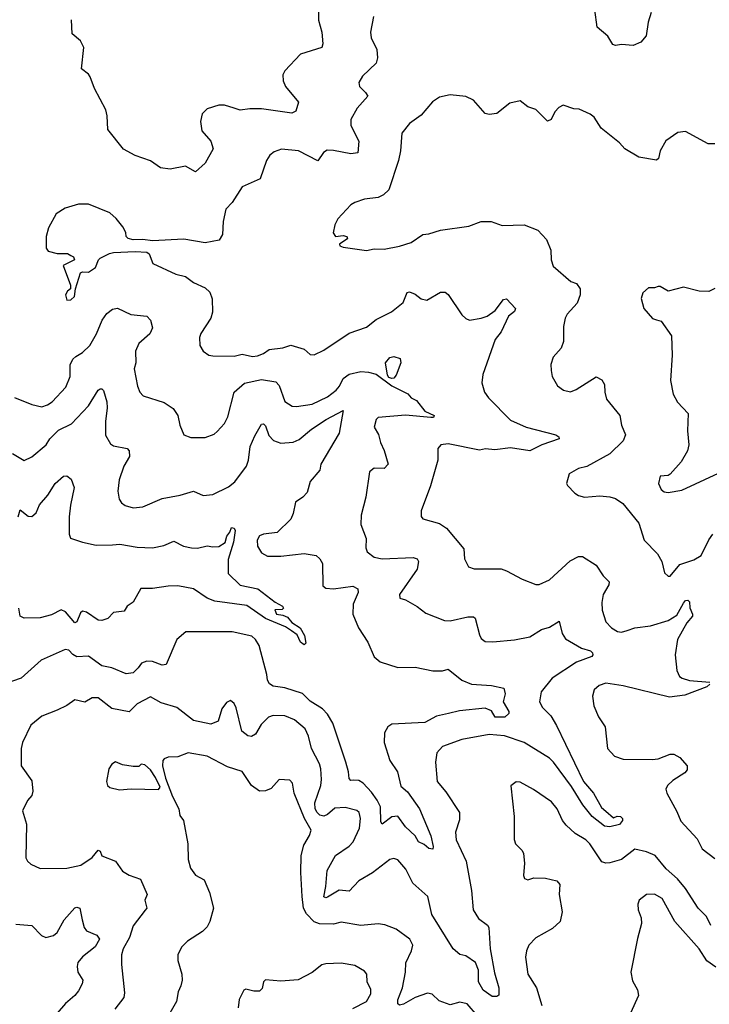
# Model space of a CAD drawing. Extents: x 1954683 to 2060285, y 904798 to 1016299.
# Tile 222 of 256: x 1978032 to 1981577, y 976770 to 981828. Entities that reach past the tile are written whole.
import ezdxf

# ---------------------------------------------------------------- set-up
doc = ezdxf.new("R2010")
doc.units = 0

msp = doc.modelspace()

# ---------------------------------------------------------------- linework, layer by layer
at = {"layer": '0CON10XD'}
for points in [[(1979851.2, 981845), (1979836.2, 981765), (1979838.8, 981735), (1979868.1, 981675), (1979872.1, 981632.1), (1979864.3, 981605), (1979795, 981538), (1979776.2, 981505), (1979778.8, 981485), (1979810, 981455), (1979820.8, 981435), (1979767, 981373), (1979734.3, 981315), (1979734.5, 981284.5), (1979775.8, 981205), (1979770, 981145), (1979735, 981139.5), (1979645, 981156.8), (1979612.7, 981157.3), (1979593.3, 981146.7), (1979565, 981102.5), (1979464.7, 981154.7), (1979377.5, 981162.5), (1979339.7, 981150.3), (1979317.6, 981132.4), (1979301.1, 981105), (1979268.6, 981011.4), (1979175, 980969.2), (1979125, 980890), (1979092.5, 980855), (1979078.3, 980791.7), (1979074.4, 980725), (1979057.5, 980695), (1978985, 980682.6), (1978875, 980700), (1978715, 980691.5), (1978665, 980699.2), (1978615, 980696.7), (1978590, 980705), (1978580, 980715), (1978577.5, 980735), (1978562.5, 980765), (1978527.7, 980807.7), (1978495.7, 980835.7), (1978385, 980880), (1978335, 980880), (1978265, 980860), (1978219.1, 980830.9), (1978180.6, 980759.4), (1978168.1, 980715), (1978168.1, 980655), (1978178.5, 980638.5), (1978225, 980626.8), (1978276.9, 980626.9), (1978295, 980616.7), (1978309.3, 980609.3), (1978313.3, 980595), (1978256.2, 980565), (1978293.3, 980465), (1978292.5, 980445), (1978277, 980433), (1978267.5, 980415), (1978275, 980387.5), (1978295, 980390), (1978313.6, 980406.4), (1978318.8, 980445), (1978345, 980527.5), (1978355, 980533.3), (1978385, 980531.2), (1978422.5, 980555), (1978437.5, 980595), (1978446.4, 980603.6), (1978493, 980627), (1978515, 980631.5), (1978625, 980637.8), (1978685, 980634), (1978698, 980625), (1978716.7, 980575), (1978835, 980521.4), (1978885, 980508.8), (1978925, 980477.5), (1978985, 980450.8), (1979009.1, 980429.1), (1979021.4, 980395), (1979023.1, 980325), (1979014.3, 980295), (1978963.2, 980216.8), (1978955.5, 980195), (1978958.1, 980155), (1978975.4, 980125.4), (1979005, 980105.7), (1979025, 980100.8), (1979135, 980099.6), (1979175, 980110.4), (1979228.8, 980098.8), (1979255, 980101.2), (1979285, 980113.1), (1979315, 980134.6), (1979385, 980142.5), (1979425, 980157.1), (1979495, 980135.5), (1979525, 980108.6), (1979545, 980107.1), (1979595, 980130), (1979725, 980218.1), (1979815, 980249.2), (1979865, 980288.1), (1979943.1, 980326.9), (1980003.8, 980375), (1980023.5, 980426.5), (1980035, 980430.8), (1980065, 980418.1), (1980095, 980394.4), (1980125, 980387.1), (1980195, 980428.1), (1980218.9, 980428.9), (1980235, 980416.2), (1980305, 980312.2), (1980325, 980292.7), (1980345, 980285.4), (1980405, 980294.7), (1980435, 980305.9), (1980475.7, 980334.3), (1980519.8, 980390.2), (1980535, 980394.2), (1980580.8, 980345), (1980575, 980329.2), (1980545, 980305.7), (1980506.7, 980225), (1980476.9, 980185), (1980412.9, 980005), (1980407.3, 979962.7), (1980420.6, 979915), (1980441.4, 979885), (1980555, 979770.5), (1980635.4, 979735.4), (1980787.5, 979695), (1980803.8, 979685), (1980806, 979675), (1980716.4, 979643.6), (1980655, 979614.1), (1980555, 979629.3), (1980475, 979618.7), (1980426.9, 979623.1), (1980395, 979616.9), (1980235, 979648.9), (1980197.5, 979645), (1980181.2, 979625), (1980180.8, 979565), (1980143.9, 979433.9), (1980096.2, 979305), (1980096.1, 979276.1), (1980105, 979263.8), (1980189.7, 979239.7), (1980226.6, 979216.6), (1980315, 979110), (1980318, 979058), (1980338.3, 979018.3), (1980367.7, 979007.7), (1980507, 979007), (1980535, 978997.8), (1980615, 978954), (1980685, 978927.5), (1980703, 978927), (1980755, 978951.2), (1980861.2, 979048.8), (1980905, 979070), (1980925, 979070), (1980995.5, 979025.5), (1981031.7, 978971.7), (1981061.4, 978941.4), (1981060.6, 978925), (1981031.5, 978875), (1981024.4, 978835), (1981025.8, 978794.2), (1981045.7, 978735), (1981074.2, 978705), (1981105, 978685.7), (1981125, 978681.9), (1981155, 978691.1), (1981195, 978704.4), (1981274.6, 978715.4), (1981365, 978741.2), (1981410.7, 978769.3), (1981445, 978830.8), (1981455, 978844.2), (1981467, 978847), (1981475, 978837.5), (1981476.8, 978806.8), (1981491.2, 978775), (1981490, 978765), (1981460.7, 978729.3), (1981413.8, 978645), (1981400.8, 978565), (1981409.4, 978485), (1981424.3, 978455), (1981437.5, 978445), (1981475, 978433.3), (1981580, 978425)], [(1979567.5, 981875), (1979567.8, 981825), (1979585.5, 981765), (1979590, 981705), (1979585.6, 981685), (1979475, 981651.5), (1979394.7, 981565.3), (1979385.5, 981545), (1979386.4, 981515), (1979398.5, 981485), (1979464.4, 981405), (1979452, 981358), (1979431.3, 981348.7), (1979275, 981370.4), (1979215, 981371.1), (1979165, 981364.2), (1979134.3, 981374.3), (1979085, 981390), (1979055, 981390), (1978995, 981370), (1978970.8, 981345), (1978961.1, 981305), (1978967.6, 981257.6), (1979014.2, 981205), (1979026.7, 981165), (1978985, 981091.2), (1978935, 981046.2), (1978885, 981076), (1978805, 981061.2), (1978755, 981068), (1978705, 981102.5), (1978625, 981130), (1978565, 981163.8), (1978484.2, 981265), (1978482, 981335), (1978474.2, 981365), (1978417.1, 981475), (1978394.2, 981535), (1978385, 981548.8), (1978350, 981575), (1978362.5, 981685), (1978345, 981719.2), (1978301.2, 981755), (1978298.3, 981828.3)], [(1981278, 981865), (1981262.9, 981815), (1981251.9, 981745), (1981225, 981713.5), (1981185, 981696.5), (1981125, 981701.1), (1981095, 981695.8), (1981081.1, 981701.1), (1981055, 981744), (1981000.5, 981790.5), (1980989.2, 981879.2)], [(1981605, 981190), (1981570.5, 981190.5), (1981455, 981253.8), (1981415, 981248), (1981354.1, 981205.9), (1981323.8, 981155), (1981316.2, 981115), (1981305, 981106.7), (1981215, 981122.9), (1981142, 981165), (1981116.2, 981196.2), (1981020.8, 981270.8), (1980985, 981326.7), (1980965, 981343.3), (1980908.8, 981368.8), (1980880.7, 981370.7), (1980825, 981390), (1980803.6, 981376.4), (1980782.5, 981355), (1980763.9, 981316.1), (1980745, 981306.7), (1980685, 981367.5), (1980645, 981381.2), (1980605, 981412), (1980551.1, 981398.9), (1980485, 981346.7), (1980445, 981342), (1980425, 981346.2), (1980365.2, 981415.2), (1980325, 981434.4), (1980245, 981441.9), (1980190.3, 981429.7), (1980154.3, 981405.7), (1980095, 981337.5), (1980035.5, 981294.5), (1979996, 981245), (1979990, 981155), (1979980, 981105), (1979928.8, 980955), (1979901.7, 980928.3), (1979875, 980914.2), (1979804.1, 980905.9), (1979755, 980890), (1979733.4, 980876.6), (1979668, 980805), (1979652, 980775), (1979644.1, 980734.1), (1979655, 980714.2), (1979695, 980718.9), (1979713.3, 980715), (1979717.3, 980702.7), (1979692.9, 980687.1), (1979676.7, 980675), (1979677, 980667), (1979695, 980660), (1979815, 980642), (1979855, 980652), (1979905, 980649.2), (1979985, 980664.3), (1980045, 980683.3), (1980105, 980724.4), (1980135, 980727.5), (1980195, 980747.5), (1980341.7, 980768.3), (1980405, 980791.4), (1980455, 980790.8), (1980511.7, 980771.7), (1980625, 980774.4), (1980695, 980747.5), (1980739.4, 980699.4), (1980762, 980645), (1980764.1, 980594.1), (1980775, 980562.5), (1980865, 980483.3), (1980895, 980473.3), (1980913.3, 980445), (1980913.3, 980415), (1980897.7, 980372.3), (1980845.8, 980315), (1980835.6, 980295), (1980827.3, 980252.7), (1980827.1, 980175), (1980815, 980141.2), (1980774, 980095), (1980762.7, 980057.3), (1980763.9, 980026.1), (1980768.8, 979995), (1980797.3, 979947.3), (1980827.5, 979925), (1980863.6, 979916.4), (1980892.1, 979927.9), (1980995, 979994), (1981025, 979978.5), (1981039.1, 979955), (1981040, 979915), (1981048.9, 979878.9), (1981117.7, 979795), (1981126.2, 979745), (1981146.8, 979695), (1981134.3, 979665.7), (1981065, 979597.5), (1980946.8, 979533.2), (1980905, 979523.1), (1980856.2, 979495), (1980843.3, 979445), (1980847.5, 979435), (1980885, 979396.2), (1980905, 979384.2), (1980935, 979376.2), (1981015, 979382), (1981065, 979377.5), (1981095, 979368.6), (1981133, 979343), (1981215, 979242), (1981242.9, 979155), (1981311.1, 979085), (1981333.8, 979045), (1981347.5, 978987.5), (1981365, 978969.2), (1981375, 978970), (1981425, 979030), (1981496.9, 979053.1), (1981535.7, 979075), (1981575, 979156), (1981595.6, 979185)], [(1981605, 980447.5), (1981575, 980432.5), (1981525, 980433.3), (1981445, 980453.8), (1981365, 980433.3), (1981325, 980457.5), (1981315, 980457.5), (1981295, 980450), (1981265, 980450), (1981234.6, 980425.4), (1981226.1, 980396.1), (1981240, 980345), (1981285, 980293.3), (1981306.4, 980286.4), (1981329.3, 980279.3), (1981382.5, 980205), (1981386.2, 980105), (1981376.7, 979975), (1981391.2, 979905), (1981412.7, 979862.7), (1981468.8, 979805), (1981464.1, 979715.9), (1981472, 979645), (1981465.8, 979614.2), (1981432.3, 979557.7), (1981375, 979493.3), (1981365, 979486.2), (1981325, 979483.3), (1981315.9, 979445.9), (1981330, 979415), (1981345, 979403.3), (1981365, 979400), (1981435, 979411.2), (1981625, 979498)], [(1978005, 979886.9), (1978095, 979851.4), (1978145, 979840), (1978175, 979849.4), (1978199.2, 979865), (1978268.9, 979941.1), (1978291.9, 979995), (1978292, 980055), (1978305.8, 980084.2), (1978321.3, 980098.7), (1978355, 980119.1), (1978393.1, 980155), (1978426.8, 980215), (1978456.1, 980285), (1978480.7, 980319.3), (1978508.9, 980341.1), (1978535, 980346.9), (1978603.8, 980313.8), (1978686, 980305), (1978704.3, 980285), (1978714.3, 980245), (1978700.6, 980215), (1978644, 980165), (1978627.1, 980125), (1978629.2, 980065), (1978620, 980035), (1978638, 979945), (1978650, 979915), (1978666, 979896), (1978775, 979861.9), (1978821.7, 979831.7), (1978845.7, 979795), (1978855.9, 979745.9), (1978876.4, 979696.4), (1978911.7, 979681.7), (1978985, 979682), (1979031.2, 979698.8), (1979047.6, 979712.4), (1979085.5, 979754.5), (1979101.7, 979788.3), (1979135.3, 979915), (1979188.2, 979961.8), (1979275, 979980.7), (1979348, 979968), (1979365, 979949.2), (1979395, 979867.5), (1979433.1, 979843.1), (1979455, 979841.5), (1979535, 979853.2), (1979615, 979891.2), (1979658.5, 979925), (1979675.5, 979945), (1979695, 979985.6), (1979725, 980006.7), (1979785, 980020.5), (1979825, 980018.2), (1979865, 980006.7), (1979945, 979947.9), (1980026.8, 979906.8), (1980045, 979885.7), (1980071.8, 979871.8), (1980115, 979818), (1980163.3, 979795), (1980160, 979785), (1980145, 979783.9), (1980015, 979795.9), (1979874.6, 979785.4), (1979864.4, 979775), (1979853.5, 979735), (1979876.6, 979696.6), (1979885.9, 979655.9), (1979905.3, 979615.3), (1979925.4, 979545), (1979905, 979523.1), (1979855, 979524.3), (1979830, 979505), (1979811.9, 979375), (1979786.8, 979283.2), (1979785.7, 979235), (1979813, 979163), (1979811.4, 979115), (1979817.5, 979095), (1979855, 979067.5), (1979895, 979058.5), (1980055, 979065.6), (1980075, 979058), (1980082.5, 979045), (1980074.4, 979005), (1979984.3, 978875), (1979986.1, 978856.1), (1980015, 978847.5), (1980074.4, 978814.4), (1980119.7, 978779.7), (1980215, 978741.1), (1980245, 978740), (1980335, 978761.4), (1980365, 978760), (1980373.8, 978753.8), (1980395, 978667.5), (1980405, 978648.8), (1980425, 978634), (1980465, 978633.1), (1980575, 978642.2), (1980655, 978658.5), (1980715, 978695.7), (1980755, 978708.1), (1980805, 978738.8), (1980820.4, 978675), (1980838.3, 978648.3), (1980920.2, 978600.2), (1980966.4, 978586.4), (1980977.3, 978575), (1980978.6, 978565), (1980972.3, 978557.7), (1980895, 978528.4), (1980770, 978445), (1980712.1, 978375), (1980703.3, 978325), (1980720, 978295), (1980762.4, 978252.4), (1980791.8, 978201.8), (1980930.8, 977915), (1980981.9, 977855), (1981022.1, 977782.1), (1981045, 977762.9), (1981085, 977728.8), (1981103.6, 977736.4), (1981120, 977735), (1981130.8, 977725), (1981131.2, 977715), (1981115, 977694.2), (1981065, 977681.5), (1981037.5, 977685), (1980975, 977734.7), (1980926.1, 977795), (1980868.6, 977888.6), (1980776.6, 978015), (1980755, 978034.6), (1980625, 978115.9), (1980525, 978148.8), (1980445, 978155.8), (1980305, 978131.1), (1980205, 978094.3), (1980177.1, 978062.9), (1980170, 978015), (1980178.5, 977915), (1980222.6, 977862.6), (1980292.9, 977755), (1980292.7, 977717.3), (1980273.1, 977655), (1980275.6, 977615), (1980326.4, 977505), (1980355.4, 977355), (1980362.5, 977255), (1980391, 977211), (1980436.7, 977176.7), (1980443.1, 977165), (1980450, 977055), (1980472.6, 976932.6), (1980495.5, 976854.5), (1980495, 976817.5), (1980485, 976811.2), (1980460.7, 976810.7), (1980415, 976842.2), (1980391.2, 976885), (1980390.4, 976945), (1980375.7, 976985.7), (1980325, 977020), (1980295, 977025.6), (1980261.1, 977055), (1980151, 977231), (1980130.9, 977325), (1980053.3, 977393.3), (1980016.9, 977465), (1979975, 977512.5), (1979955, 977519.2), (1979935, 977514.2), (1979845.8, 977445), (1979775, 977404.2), (1979725, 977352), (1979675, 977356.7), (1979615, 977321.5), (1979605, 977317.5), (1979595, 977322.5), (1979606.1, 977375), (1979612.6, 977457.4), (1979655.5, 977535), (1979725, 977582.3), (1979746, 977605), (1979778.9, 977675), (1979784.6, 977724.6), (1979776.4, 977755), (1979765, 977766.7), (1979705, 977781.6), (1979651.3, 977778.7), (1979614.4, 977745.6), (1979595, 977736.8), (1979575, 977742.1), (1979560.5, 977755), (1979551.5, 977775), (1979549.6, 977805), (1979579.7, 977895), (1979583.9, 977925), (1979579.6, 977980.4), (1979573.5, 978005), (1979531.8, 978085), (1979517.1, 978147.1), (1979500, 978185), (1979445, 978231.5), (1979395, 978252.9), (1979335, 978253.8), (1979310.6, 978245), (1979272.5, 978207.5), (1979245, 978158.6), (1979224.3, 978145.7), (1979205, 978150), (1979173.8, 978173.8), (1979145, 978294), (1979135, 978316), (1979115, 978331.2), (1979095, 978320), (1979071.7, 978288.3), (1979052.9, 978225), (1979015, 978210), (1978925, 978228.8), (1978840, 978295), (1978759.6, 978319.6), (1978705, 978349.5), (1978635.3, 978314.7), (1978595, 978272.9), (1978505, 978289.6), (1978435, 978345.4), (1978405, 978344.6), (1978367.5, 978322.5)], [(1979945, 979984.4), (1979930.1, 979990.1), (1979923, 980003), (1979912.7, 980065), (1979935, 980092.9), (1979955, 980098.6), (1979988.2, 980088.2), (1979990.6, 980065), (1979967.5, 980002.5), (1979955, 979987.2), (1979945, 979984.4)], [(1977995, 979600.6), (1978055, 979564.2), (1978095, 979582.9), (1978167.8, 979645), (1978186.7, 979675), (1978230.6, 979719.4), (1978297.7, 979752.3), (1978386, 979844), (1978435, 979924.3), (1978445, 979931.9), (1978455, 979931.4), (1978462.9, 979922.9), (1978479.1, 979865), (1978481.8, 979835), (1978472.9, 979765), (1978473.2, 979693.2), (1978499.6, 979649.6), (1978515, 979639.5), (1978585, 979626), (1978594.3, 979614.3), (1978595.6, 979585), (1978566.9, 979535), (1978543.3, 979465), (1978535.8, 979405.8), (1978544, 979365), (1978555.8, 979345.8), (1978575, 979332), (1978615, 979321.4), (1978665, 979325.7), (1978765, 979368.2), (1978857.5, 979385), (1978925, 979405.7), (1978975, 979384.4), (1979025, 979388.5), (1979105, 979428.8), (1979137.7, 979455), (1979197.8, 979535), (1979208.6, 979565), (1979216.9, 979635), (1979239.9, 979690.1), (1979275, 979750.8), (1979285, 979751.4), (1979295, 979741.4), (1979312.9, 979692.9), (1979337.2, 979667.2), (1979375, 979652.7), (1979437.9, 979657.9), (1979468, 979672), (1979532.5, 979725), (1979607.5, 979775), (1979695, 979821.2), (1979674.4, 979705), (1979580.5, 979545), (1979574.3, 979515), (1979524.6, 979455.4), (1979509.7, 979400.3), (1979486.7, 979375), (1979450.3, 979349.7), (1979438.3, 979291.7), (1979425, 979263.3), (1979355.5, 979194.5), (1979285, 979186.2), (1979265, 979176.9), (1979252.9, 979155), (1979254, 979124), (1979275, 979089.2), (1979305, 979072.5), (1979375, 979072.5), (1979494.5, 979085.5), (1979555.4, 979075.4), (1979575, 979058.6), (1979589.1, 979035), (1979590, 978920), (1979605, 978907.8), (1979645, 978904.6), (1979745, 978918.5), (1979770.8, 978905), (1979771.5, 978885), (1979746.8, 978825), (1979745.3, 978775), (1979774.2, 978705), (1979821.3, 978631.3), (1979855, 978554.5), (1979885, 978529.2), (1979975, 978500), (1980065, 978502.9), (1980155, 978484.2), (1980205, 978484.2), (1980235, 978491.9), (1980305.4, 978435.4), (1980355, 978415.5), (1980458.2, 978408.2), (1980520, 978395), (1980527.5, 978365), (1980516.7, 978325), (1980546, 978274), (1980545.9, 978264.1), (1980526, 978245), (1980476.7, 978245), (1980457.6, 978277.6), (1980425, 978291.3), (1980292.4, 978277.6), (1980236, 978264), (1980175, 978251), (1980115, 978218.8), (1979945, 978208.8), (1979924.2, 978195.8), (1979906.7, 978165), (1979906.2, 978115), (1979935, 978022.5), (1979974.6, 977965), (1979990.8, 977890.8), (1980025, 977862.2), (1980086.4, 977775), (1980145, 977636), (1980158.3, 977581.7), (1980155, 977566.7), (1980135, 977570), (1980110.9, 977590.9), (1980082, 977605), (1980064.2, 977635), (1980015, 977682.5), (1979975, 977736.5), (1979945, 977733.6), (1979895, 977696), (1979888.1, 977708.1), (1979886.9, 977785), (1979868.8, 977818.8), (1979840.5, 977860.5), (1979796.8, 977906.8), (1979775, 977920), (1979749.1, 977920.9), (1979735, 977920.5), (1979725, 977930), (1979722.7, 977965), (1979708.5, 978015), (1979641.8, 978215), (1979615, 978260.9), (1979588.4, 978288.4), (1979525, 978327.7), (1979485, 978367.3), (1979395, 978396.2), (1979335.3, 978405.3), (1979316.1, 978416.1), (1979305.6, 978435), (1979303.1, 978465), (1979263, 978613), (1979245, 978643.5), (1979225, 978661.8), (1979125, 978683.8), (1978885.8, 978684.2), (1978840, 978645), (1978784.3, 978515.7), (1978765, 978511.9), (1978715, 978531.8), (1978685, 978533.3), (1978657.9, 978522.1), (1978640.8, 978499.2), (1978615, 978472.3), (1978578.5, 978468.5), (1978505, 978499.2), (1978455, 978508.9), (1978385, 978558.8), (1978325, 978555.4), (1978305, 978567.3), (1978285, 978590), (1978265, 978593.1), (1978142.4, 978537.6), (1978040, 978445), (1977955, 978417.1)], [(1978024.8, 979275.2), (1978035, 979310), (1978075, 979278.6), (1978095, 979276.2), (1978116, 979295), (1978134.1, 979335.9), (1978176.5, 979385), (1978215, 979445.7), (1978257.1, 979482.9), (1978275, 979484.3), (1978297.3, 979467.3), (1978312.2, 979425), (1978292.4, 979335), (1978286, 979275), (1978286.5, 979185), (1978293.1, 979165), (1978355, 979143.9), (1978425, 979129.6), (1978509.8, 979130.2), (1978546.6, 979133.4), (1978635, 979118.2), (1978715, 979115.5), (1978773.1, 979126.9), (1978825, 979149.2), (1978874.4, 979124.4), (1978915, 979115.8), (1978945.7, 979114.3), (1978996.1, 979126.1), (1979025, 979120), (1979055, 979122.5), (1979088.2, 979141.8), (1979096, 979175), (1979112.7, 979195), (1979121.1, 979218.9), (1979135, 979215.5), (1979139.6, 979205), (1979130.8, 979145), (1979102.8, 979055), (1979103.1, 978983.1), (1979165, 978923.1), (1979255.4, 978905.4), (1979345, 978835.8), (1979382.5, 978815), (1979387.5, 978805), (1979381.7, 978798.3), (1979343.8, 978796.2), (1979352.5, 978775), (1979385, 978770), (1979408.7, 978758.7), (1979431.4, 978731.4), (1979474.3, 978705), (1979495.4, 978665.4), (1979502.5, 978625), (1979495, 978617.5), (1979475, 978631.2), (1979458, 978668), (1979429.6, 978689.6), (1979398.8, 978708.8), (1979295, 978752), (1979199.1, 978819.1), (1979035, 978840.5), (1978995, 978856.9), (1978925.4, 978905.4), (1978845, 978920), (1978795, 978919.1), (1978715, 978905.6), (1978654.4, 978905.6), (1978615, 978836), (1978585, 978815.8), (1978569.4, 978790.6), (1978515, 978782.5), (1978485, 978752), (1978455, 978741.4), (1978435, 978744.5), (1978375, 978784.4), (1978355, 978790), (1978345, 978781.2), (1978325.3, 978734.7), (1978315, 978730.6), (1978267.3, 978787.3), (1978245, 978796.2), (1978195, 978771.1), (1978137.5, 978755), (1978055, 978754.4), (1978033.8, 978765), (1978027.5, 978805)], [(1981579.4, 978415), (1981565, 978402), (1981450.9, 978359.1), (1981372.5, 978347.5), (1981135, 978406.5), (1981045, 978420.6), (1981011.7, 978408.3), (1980986, 978385), (1980975.9, 978354.1), (1980983.3, 978303.3), (1981007.3, 978247.3), (1981042, 978195), (1981054.2, 978085), (1981090, 978045), (1981135, 978030), (1981282.8, 978027.2), (1981315, 978031.5), (1981375, 978055.7), (1981395, 978056), (1981425, 978038.8), (1981463.3, 977995), (1981463.8, 977975), (1981450.9, 977959.1), (1981389.5, 977920.5), (1981361.4, 977895), (1981354.4, 977875), (1981358.1, 977855), (1981410.6, 977760.6), (1981430.8, 977710.8), (1981515, 977621.2), (1981539.8, 977569.8), (1981605, 977518.6)], [(1978367.5, 978322.5), (1978315, 978334), (1978275, 978306), (1978225, 978281.4), (1978145, 978250.8), (1978090, 978205), (1978046, 978115), (1978040, 978085), (1978040, 977995), (1978095, 977917.5), (1978100, 977865), (1978095, 977842.5), (1978072.7, 977817.3), (1978046, 977765), (1978066.2, 977695), (1978063.6, 977523.6), (1978072.5, 977505), (1978089.5, 977489.5), (1978137.3, 977467.3), (1978275, 977469.2), (1978346.2, 977485), (1978405, 977524), (1978435, 977562.5), (1978445, 977557.5), (1978455, 977533.8), (1978525, 977506.2), (1978560.8, 977455), (1978595, 977434.5), (1978652.5, 977412.5), (1978686.9, 977335), (1978676, 977305), (1978686.2, 977265), (1978676.7, 977253.3), (1978615, 977174.2), (1978597.1, 977112.9), (1978564.6, 977055), (1978554.6, 977025), (1978554.6, 976975.4), (1978571.1, 976828.9), (1978568.1, 976805), (1978521.1, 976745)], [(1980385, 976711.4), (1980332.4, 976772.4), (1980295, 976781.1), (1980245, 976767.3), (1980188.7, 976788.7), (1980152.8, 976822.8), (1980127.8, 976827.8), (1980064.6, 976805.4), (1980005, 976770.6), (1979985, 976766), (1979975, 976773.3), (1979975, 976792.5), (1980000, 976855), (1980014.7, 976935), (1980016.5, 976983.5), (1980045.6, 977045), (1980052.9, 977075), (1980038, 977105), (1979966.6, 977156.6), (1979908.3, 977178.3), (1979875, 977182.9), (1979785, 977175.3), (1979685, 977192.7), (1979645, 977182.4), (1979574, 977184), (1979545, 977194.7), (1979506.4, 977235), (1979491.6, 977265), (1979484.3, 977324.3), (1979477.3, 977447.3), (1979479.7, 977535), (1979492.3, 977587.7), (1979522.4, 977637.6), (1979529.5, 977665), (1979495.8, 977725), (1979442.7, 977855), (1979435, 977906.7), (1979421.1, 977921.1), (1979365.5, 977924.5), (1979325, 977878.2), (1979295, 977866.7), (1979265, 977865.8), (1979222.9, 977895), (1979175.5, 977965.5), (1979100.6, 977990.6), (1978995.4, 978045.4), (1978898.3, 978061.7), (1978845, 978041.4), (1978795, 978039.4), (1978775, 978031.4), (1978768, 978022), (1978765.3, 977995), (1978781.8, 977931.8), (1978817.5, 977837.5), (1978850, 977775), (1978855, 977740), (1978873.8, 977713.8), (1978897.1, 977595), (1978897.5, 977515), (1978909.2, 977469.2), (1978935, 977433.3), (1978979.6, 977409.6), (1979008.2, 977345), (1979028.1, 977265), (1979010, 977195), (1978995, 977168), (1978972.5, 977145), (1978895, 977094.2), (1978865, 977066), (1978844.3, 977025.7), (1978844.2, 976995), (1978865.5, 976925.5), (1978866.9, 976895), (1978860.8, 976865), (1978845.8, 976835), (1978838.1, 976785), (1978803.1, 976725)], [(1978545, 977872.9), (1978605, 977877.5), (1978745, 977873.3), (1978753.3, 977885), (1978730.5, 977935), (1978705, 977974.4), (1978675, 978000.6), (1978656.2, 978003.8), (1978645, 977992.5), (1978615, 977991.2), (1978560.6, 978000.6), (1978524.1, 978015.9), (1978505.8, 978004.2), (1978489.7, 977980.3), (1978478, 977915), (1978483.8, 977895), (1978495, 977884), (1978545, 977872.9)], [(1981585.3, 977175.3), (1981561.8, 977221.8), (1981519.2, 977265), (1981454.8, 977364.8), (1981413.1, 977415), (1981355.6, 977465.6), (1981298.2, 977535), (1981255, 977552.9), (1981195, 977566.7), (1981126.4, 977513.6), (1981065, 977497.5), (1981045, 977495.6), (1981025, 977502.9), (1980962.9, 977595), (1980942, 977615), (1980887.4, 977647.4), (1980840.5, 977690.5), (1980822.5, 977715), (1980794.6, 977774.6), (1980765, 977810), (1980673.7, 977873.7), (1980605, 977912), (1980585, 977913.8), (1980557, 977893), (1980574.2, 977735), (1980573.8, 977616.2), (1980581.2, 977595), (1980615, 977560), (1980622, 977545), (1980626.2, 977495), (1980621.2, 977431.2), (1980627, 977417), (1980645, 977410), (1980675, 977420), (1980735, 977418), (1980792.5, 977405), (1980808.8, 977385), (1980805.8, 977335), (1980820.6, 977245), (1980810.8, 977195), (1980770.9, 977159.1), (1980685, 977112.5), (1980649.2, 977075), (1980637.1, 977045), (1980633, 977013), (1980644.4, 976925), (1980688.6, 976855), (1980716, 976765)], [(1981611.3, 976961.3), (1981565, 976993.8), (1981525, 977055.7), (1981399.4, 977195), (1981334.4, 977314.4), (1981295, 977336), (1981255, 977334), (1981216.2, 977305), (1981208.8, 977285), (1981212, 977255), (1981227.5, 977215), (1981229.2, 977185), (1981207.7, 977107.7), (1981173.8, 976935), (1981181.7, 976891.7), (1981208, 976845), (1981212.5, 976815), (1981171.9, 976725)], [(1978012.4, 977182.4), (1978095, 977175.7), (1978143.6, 977123.6), (1978167, 977113), (1978205, 977123.5), (1978225, 977140), (1978261.2, 977205), (1978315, 977265.6), (1978325, 977270), (1978341.2, 977265), (1978352.5, 977205), (1978363.1, 977165), (1978375, 977148), (1978428.8, 977125), (1978442.5, 977105), (1978419.4, 977065), (1978355, 977014.4), (1978330.6, 976985), (1978326.7, 976965), (1978330.8, 976935), (1978355.8, 976895), (1978352.9, 976875), (1978335, 976838.8), (1978316, 976815), (1978267.1, 976775), (1978225, 976724.4)], [(1979745, 976748), (1979814, 976785), (1979837.1, 976825), (1979836.4, 976846.4), (1979817.5, 976885), (1979815.9, 976925.9), (1979805, 976940), (1979755, 976970), (1979685, 976982.5), (1979605, 976978.8), (1979585, 976973.3), (1979535, 976933.8), (1979463.8, 976896.2), (1979375, 976889.2), (1979295, 976895.6), (1979284.5, 976885.5), (1979277.9, 976852.1), (1979265, 976838), (1979235, 976837.8), (1979195, 976848), (1979185, 976843.3), (1979160, 976795), (1979155, 976752.5)]]:
    msp.add_lwpolyline(points, dxfattribs=at)

doc.saveas('drawing.dxf')
